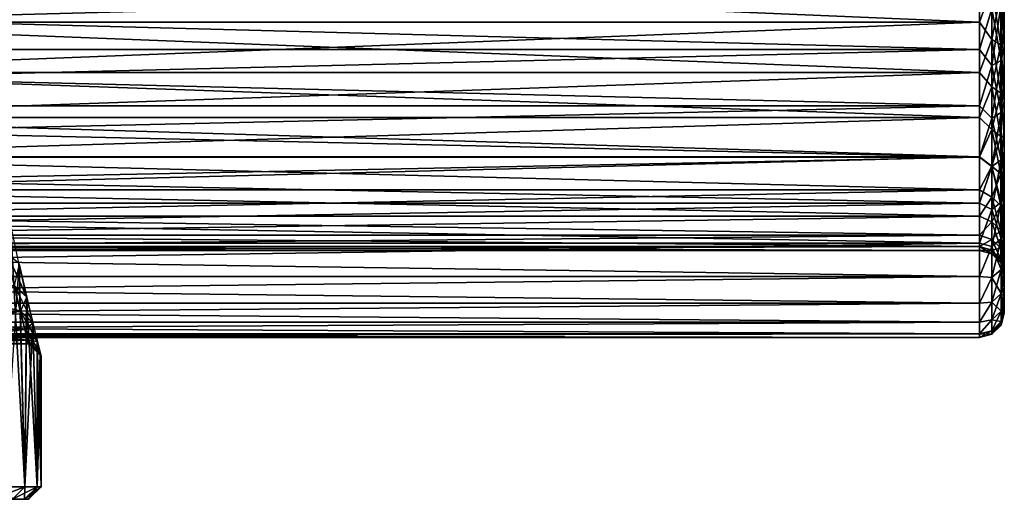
# Model space of a CAD drawing. Header units: millimetres. Extents: x -56 to 60, y -2 to 74.
# Tile 204 of 256: x 44.16 to 60, y 6.5 to 14.21. Entities that reach past the tile are written whole.
import ezdxf

# ---------------------------------------------------------------- set-up
doc = ezdxf.new("R2010")
doc.units = ezdxf.units.MM
doc.header["$LTSCALE"] = 127.314815
for name, color, linetype in [('144', 7, 'CONTINUOUS'), ('148', 7, 'CONTINUOUS'), ('150', 7, 'CONTINUOUS'), ('151', 7, 'CONTINUOUS'), ('152', 7, 'CONTINUOUS'), ('173', 7, 'CONTINUOUS'), ('175', 7, 'CONTINUOUS'), ('176', 7, 'CONTINUOUS'), ('54', 7, 'CONTINUOUS'), ('55', 7, 'CONTINUOUS'), ('62', 7, 'CONTINUOUS'), ('74', 7, 'CONTINUOUS'), ('75', 7, 'CONTINUOUS'), ('88', 7, 'CONTINUOUS'), ('89', 7, 'CONTINUOUS'), ('90', 7, 'CONTINUOUS'), ('91', 7, 'CONTINUOUS')]:
    doc.layers.add(name, color=color, linetype=linetype)

msp = doc.modelspace()

# ---------------------------------------------------------------- linework, layer by layer
at = {"layer": '144', "color": 7, "linetype": 'CONTINUOUS', "true_color": 0x96918c}
for points in [[(44.234, 6.5, 2.405), (44.04, 6.5, 4.793), (42.44, 6.5, 4.701), (44.234, 6.5, 2.405)], [(42.634, 6.5, 2.36), (44.234, 6.5, 2.405), (42.44, 6.5, 4.701), (42.634, 6.5, 2.36)], [(44.04, 6.5, -4.793), (44.234, 6.5, -2.405), (42.44, 6.5, -4.701), (44.04, 6.5, -4.793)], [(42.44, 6.5, -4.701), (44.234, 6.5, -2.405), (42.634, 6.5, -2.36), (42.44, 6.5, -4.701)], [(42.7, 6.5), (44.234, 6.5, 2.405), (42.634, 6.5, 2.36), (42.7, 6.5)], [(44.234, 6.5, -2.405), (44.3, 6.5), (42.634, 6.5, -2.36), (44.234, 6.5, -2.405)], [(42.634, 6.5, -2.36), (44.3, 6.5), (42.7, 6.5), (42.634, 6.5, -2.36)], [(44.3, 6.5), (44.234, 6.5, 2.405), (42.7, 6.5), (44.3, 6.5)]]:
    msp.add_3dface(points, dxfattribs=at)
at = {"layer": '148', "color": 7, "linetype": 'CONTINUOUS', "true_color": 0x96918c}
for points in [[(43.914, 6.7, 7.199), (44.239, 6.7, 4.811), (44.006, 10.94, 6.613), (43.914, 6.7, 7.199)], [(44.006, 10.94, 6.613), (44.239, 6.7, 4.811), (44.144, 10.296, 5.616), (44.006, 10.94, 6.613)], [(44.144, 10.296, 5.616), (44.239, 6.7, 4.811), (44.266, 9.76, 4.556), (44.144, 10.296, 5.616)], [(44.239, 6.7, 4.811), (44.435, 6.7, 2.409), (44.266, 9.76, 4.556), (44.239, 6.7, 4.811)], [(44.266, 9.76, 4.556), (44.435, 6.7, 2.409), (44.366, 9.341, 3.453), (44.266, 9.76, 4.556)], [(44.366, 9.341, 3.453), (44.435, 6.7, 2.409), (44.44, 9.04, 2.314), (44.366, 9.341, 3.453)], [(44.435, 6.7, 2.409), (44.5, 6.7), (44.44, 9.04, 2.314), (44.435, 6.7, 2.409)], [(44.44, 9.04, 2.314), (44.5, 6.7), (44.485, 8.86, 1.165), (44.44, 9.04, 2.314)], [(44.485, 8.86, 1.165), (44.5, 6.7), (44.5, 8.8), (44.485, 8.86, 1.165)]]:
    msp.add_3dface(points, dxfattribs=at)
at = {"layer": '150', "color": 7, "linetype": 'CONTINUOUS', "true_color": 0x96918c}
for points in [[(44.239, 6.7, -4.811), (43.914, 6.7, -7.199), (44.147, 10.284, -5.596), (44.239, 6.7, -4.811)], [(44.269, 9.75, -4.533), (44.239, 6.7, -4.811), (44.147, 10.284, -5.596), (44.269, 9.75, -4.533)], [(44.368, 9.333, -3.429), (44.239, 6.7, -4.811), (44.269, 9.75, -4.533), (44.368, 9.333, -3.429)], [(44.435, 6.7, -2.409), (44.239, 6.7, -4.811), (44.368, 9.333, -3.429), (44.435, 6.7, -2.409)], [(44.441, 9.035, -2.292), (44.435, 6.7, -2.409), (44.368, 9.333, -3.429), (44.441, 9.035, -2.292)], [(44.485, 8.858, -1.151), (44.435, 6.7, -2.409), (44.441, 9.035, -2.292), (44.485, 8.858, -1.151)], [(44.5, 8.8), (44.435, 6.7, -2.409), (44.485, 8.858, -1.151), (44.5, 8.8)], [(44.5, 8.8), (44.5, 6.7), (44.435, 6.7, -2.409), (44.5, 8.8)]]:
    msp.add_3dface(points, dxfattribs=at)
at = {"layer": '151', "color": 7, "linetype": 'CONTINUOUS', "true_color": 0x96918c}
for points in [[(44.04, 6.5, 4.793), (44.239, 6.7, 4.811), (43.914, 6.7, 7.199), (44.04, 6.5, 4.793)], [(44.04, 6.5, 4.793), (44.234, 6.5, 2.405), (44.239, 6.7, 4.811), (44.04, 6.5, 4.793)], [(44.234, 6.5, 2.405), (44.3, 6.5), (44.435, 6.7, 2.409), (44.234, 6.5, 2.405)], [(44.234, 6.5, 2.405), (44.435, 6.7, 2.409), (44.239, 6.7, 4.811), (44.234, 6.5, 2.405)], [(44.3, 6.5), (44.5, 6.7), (44.435, 6.7, 2.409), (44.3, 6.5)]]:
    msp.add_3dface(points, dxfattribs=at)
at = {"layer": '152', "color": 7, "linetype": 'CONTINUOUS', "true_color": 0x96918c}
for points in [[(44.04, 6.5, -4.793), (43.717, 6.5, -7.165), (44.239, 6.7, -4.811), (44.04, 6.5, -4.793)], [(43.717, 6.5, -7.165), (43.914, 6.7, -7.199), (44.239, 6.7, -4.811), (43.717, 6.5, -7.165)], [(44.234, 6.5, -2.405), (44.04, 6.5, -4.793), (44.435, 6.7, -2.409), (44.234, 6.5, -2.405)], [(44.04, 6.5, -4.793), (44.239, 6.7, -4.811), (44.435, 6.7, -2.409), (44.04, 6.5, -4.793)], [(44.3, 6.5), (44.234, 6.5, -2.405), (44.5, 6.7), (44.3, 6.5)], [(44.5, 6.7), (44.234, 6.5, -2.405), (44.435, 6.7, -2.409), (44.5, 6.7)]]:
    msp.add_3dface(points, dxfattribs=at)
at = {"layer": '173', "color": 7, "linetype": 'CONTINUOUS', "true_color": 0x96918c}
for points in [[(44.067, 9.943, 4.456), (44.166, 9.531, 3.376), (42.463, 9.924, 4.412), (44.067, 9.943, 4.456)], [(42.463, 9.924, 4.412), (44.166, 9.531, 3.376), (42.564, 9.518, 3.335), (42.463, 9.924, 4.412)], [(44.168, 9.523, -3.352), (44.07, 9.933, -4.433), (42.562, 9.525, -3.358), (44.168, 9.523, -3.352)], [(42.639, 9.233, -2.251), (44.168, 9.523, -3.352), (42.562, 9.525, -3.358), (42.639, 9.233, -2.251)], [(44.166, 9.531, 3.376), (44.24, 9.235, 2.263), (42.564, 9.518, 3.335), (44.166, 9.531, 3.376)], [(42.564, 9.518, 3.335), (44.24, 9.235, 2.263), (42.64, 9.228, 2.229), (42.564, 9.518, 3.335)], [(44.241, 9.231, -2.242), (44.168, 9.523, -3.352), (42.639, 9.233, -2.251), (44.241, 9.231, -2.242)], [(42.684, 9.058, -1.127), (44.241, 9.231, -2.242), (42.639, 9.233, -2.251), (42.684, 9.058, -1.127)], [(44.24, 9.235, 2.263), (44.284, 9.059, 1.134), (42.64, 9.228, 2.229), (44.24, 9.235, 2.263)], [(42.64, 9.228, 2.229), (44.284, 9.059, 1.134), (42.685, 9.057, 1.114), (42.64, 9.228, 2.229)], [(44.285, 9.057, -1.12), (44.241, 9.231, -2.242), (42.684, 9.058, -1.127), (44.285, 9.057, -1.12)], [(42.7, 9), (44.285, 9.057, -1.12), (42.684, 9.058, -1.127), (42.7, 9)], [(44.284, 9.059, 1.134), (44.3, 9), (42.685, 9.057, 1.114), (44.284, 9.059, 1.134)], [(42.685, 9.057, 1.114), (44.3, 9), (42.7, 9), (42.685, 9.057, 1.114)], [(44.3, 9), (44.285, 9.057, -1.12), (42.7, 9), (44.3, 9)]]:
    msp.add_3dface(points, dxfattribs=at)
at = {"layer": '175', "color": 7, "linetype": 'CONTINUOUS', "true_color": 0x96918c}
for points in [[(44.144, 10.296, 5.616), (44.266, 9.76, 4.556), (43.945, 10.468, 5.49), (44.144, 10.296, 5.616)], [(44.266, 9.76, 4.556), (44.067, 9.943, 4.456), (43.945, 10.468, 5.49), (44.266, 9.76, 4.556)], [(44.266, 9.76, 4.556), (44.366, 9.341, 3.453), (44.067, 9.943, 4.456), (44.266, 9.76, 4.556)], [(44.366, 9.341, 3.453), (44.166, 9.531, 3.376), (44.067, 9.943, 4.456), (44.366, 9.341, 3.453)], [(44.366, 9.341, 3.453), (44.44, 9.04, 2.314), (44.166, 9.531, 3.376), (44.366, 9.341, 3.453)], [(44.44, 9.04, 2.314), (44.24, 9.235, 2.263), (44.166, 9.531, 3.376), (44.44, 9.04, 2.314)], [(44.44, 9.04, 2.314), (44.485, 8.86, 1.165), (44.24, 9.235, 2.263), (44.44, 9.04, 2.314)], [(44.485, 8.86, 1.165), (44.284, 9.059, 1.134), (44.24, 9.235, 2.263), (44.485, 8.86, 1.165)], [(44.485, 8.86, 1.165), (44.5, 8.8), (44.284, 9.059, 1.134), (44.485, 8.86, 1.165)], [(44.5, 8.8), (44.3, 9), (44.284, 9.059, 1.134), (44.5, 8.8)]]:
    msp.add_3dface(points, dxfattribs=at)
at = {"layer": '176', "color": 7, "linetype": 'CONTINUOUS', "true_color": 0x96918c}
for points in [[(44.269, 9.75, -4.533), (44.147, 10.284, -5.596), (44.07, 9.933, -4.433), (44.269, 9.75, -4.533)], [(44.269, 9.75, -4.533), (44.07, 9.933, -4.433), (44.168, 9.523, -3.352), (44.269, 9.75, -4.533)], [(44.368, 9.333, -3.429), (44.269, 9.75, -4.533), (44.168, 9.523, -3.352), (44.368, 9.333, -3.429)], [(44.368, 9.333, -3.429), (44.168, 9.523, -3.352), (44.241, 9.231, -2.242), (44.368, 9.333, -3.429)], [(44.441, 9.035, -2.292), (44.368, 9.333, -3.429), (44.241, 9.231, -2.242), (44.441, 9.035, -2.292)], [(44.441, 9.035, -2.292), (44.241, 9.231, -2.242), (44.285, 9.057, -1.12), (44.441, 9.035, -2.292)], [(44.485, 8.858, -1.151), (44.441, 9.035, -2.292), (44.285, 9.057, -1.12), (44.485, 8.858, -1.151)], [(44.485, 8.858, -1.151), (44.285, 9.057, -1.12), (44.3, 9), (44.485, 8.858, -1.151)], [(44.5, 8.8), (44.485, 8.858, -1.151), (44.3, 9), (44.5, 8.8)]]:
    msp.add_3dface(points, dxfattribs=at)
at = {"layer": '54', "color": 7, "linetype": 'CONTINUOUS', "true_color": 0x96918c}
for points in [[(60, 14.25, 8.227), (60, 13.779, 7.937), (60, 15.844, 8.321), (60, 14.25, 8.227)], [(60, 15.844, 8.321), (60, 13.779, 7.937), (60, 14.864, 7.881), (60, 15.844, 8.321)], [(60, 13.779, 7.937), (60, 13.327, 7.62), (60, 14.864, 7.881), (60, 13.779, 7.937)], [(60, 14.864, 7.881), (60, 13.327, 7.62), (60, 13.945, 7.325), (60, 14.864, 7.881)], [(60, 13.779, -7.937), (60, 14.25, -8.227), (60, 14.864, -7.88), (60, 13.779, -7.937)], [(60, 13.327, -7.62), (60, 13.779, -7.937), (60, 14.864, -7.88), (60, 13.327, -7.62)], [(60, 13.945, -7.325), (60, 13.327, -7.62), (60, 14.864, -7.88), (60, 13.945, -7.325)], [(60, 12.894, 7.277), (60, 12.48, 6.91), (60, 13.945, 7.325), (60, 12.894, 7.277)], [(60, 13.945, 7.325), (60, 12.48, 6.91), (60, 13.098, 6.661), (60, 13.945, 7.325)], [(60, 13.327, 7.62), (60, 12.894, 7.277), (60, 13.945, 7.325), (60, 13.327, 7.62)], [(60, 12.894, -7.277), (60, 13.327, -7.62), (60, 13.945, -7.325), (60, 12.894, -7.277)], [(60, 13.098, -6.661), (60, 12.894, -7.277), (60, 13.945, -7.325), (60, 13.098, -6.661)], [(60, 12.09, 6.52), (60, 11.722, 6.106), (60, 13.098, 6.661), (60, 12.09, 6.52)], [(60, 13.098, 6.661), (60, 11.722, 6.106), (60, 12.338, 5.901), (60, 13.098, 6.661)], [(60, 12.48, 6.91), (60, 12.09, 6.52), (60, 13.098, 6.661), (60, 12.48, 6.91)], [(60, 12.48, -6.909), (60, 12.894, -7.277), (60, 13.098, -6.661), (60, 12.48, -6.909)], [(60, 12.09, -6.519), (60, 12.48, -6.909), (60, 13.098, -6.661), (60, 12.09, -6.519)], [(60, 12.338, -5.901), (60, 12.09, -6.519), (60, 13.098, -6.661), (60, 12.338, -5.901)], [(60, 11.379, 5.673), (60, 11.063, 5.22), (60, 12.338, 5.901), (60, 11.379, 5.673)], [(60, 12.338, 5.901), (60, 11.063, 5.22), (60, 11.676, 5.056), (60, 12.338, 5.901)], [(60, 11.722, 6.106), (60, 11.379, 5.673), (60, 12.338, 5.901), (60, 11.722, 6.106)], [(60, 11.722, -6.106), (60, 12.09, -6.519), (60, 12.338, -5.901), (60, 11.722, -6.106)], [(60, 11.379, -5.672), (60, 11.722, -6.106), (60, 12.338, -5.901), (60, 11.379, -5.672)], [(60, 11.676, -5.056), (60, 11.379, -5.672), (60, 12.338, -5.901), (60, 11.676, -5.056)], [(60, 10.772, 4.749), (60, 10.51, 4.263), (60, 11.676, 5.056), (60, 10.772, 4.749)], [(60, 11.676, 5.056), (60, 10.51, 4.263), (60, 11.119, 4.136), (60, 11.676, 5.056)], [(60, 11.063, 5.22), (60, 10.772, 4.749), (60, 11.676, 5.056), (60, 11.063, 5.22)], [(60, 11.063, -5.22), (60, 11.379, -5.672), (60, 11.676, -5.056), (60, 11.063, -5.22)], [(60, 10.772, -4.749), (60, 11.063, -5.22), (60, 11.676, -5.056), (60, 10.772, -4.749)], [(60, 11.119, -4.136), (60, 10.772, -4.749), (60, 11.676, -5.056), (60, 11.119, -4.136)], [(60, 10.277, 3.763), (60, 10.073, 3.248), (60, 11.119, 4.136), (60, 10.277, 3.763)], [(60, 11.119, 4.136), (60, 10.073, 3.248), (60, 10.678, 3.155), (60, 11.119, 4.136)], [(60, 10.51, 4.263), (60, 10.277, 3.763), (60, 11.119, 4.136), (60, 10.51, 4.263)], [(60, 10.51, -4.263), (60, 10.772, -4.749), (60, 11.119, -4.136), (60, 10.51, -4.263)], [(60, 10.277, -3.763), (60, 10.51, -4.263), (60, 11.119, -4.136), (60, 10.277, -3.763)], [(60, 10.678, -3.155), (60, 10.277, -3.763), (60, 11.119, -4.136), (60, 10.678, -3.155)], [(60, 9.899, 2.725), (60, 9.756, 2.19), (60, 10.678, 3.155), (60, 9.899, 2.725)], [(60, 10.678, 3.155), (60, 9.756, 2.19), (60, 10.359, 2.129), (60, 10.678, 3.155)], [(60, 10.073, 3.248), (60, 9.899, 2.725), (60, 10.678, 3.155), (60, 10.073, 3.248)], [(60, 10.073, -3.248), (60, 10.277, -3.763), (60, 10.678, -3.155), (60, 10.073, -3.248)], [(60, 9.899, -2.725), (60, 10.073, -3.248), (60, 10.678, -3.155), (60, 9.899, -2.725)], [(60, 10.359, -2.129), (60, 9.899, -2.725), (60, 10.678, -3.155), (60, 10.359, -2.129)], [(60, 9.644, 1.649), (60, 9.564, 1.104), (60, 10.359, 2.129), (60, 9.644, 1.649)], [(60, 10.359, 2.129), (60, 9.564, 1.104), (60, 10.165, 1.074), (60, 10.359, 2.129)], [(60, 9.756, 2.19), (60, 9.644, 1.649), (60, 10.359, 2.129), (60, 9.756, 2.19)], [(60, 9.756, -2.19), (60, 9.899, -2.725), (60, 10.359, -2.129), (60, 9.756, -2.19)], [(60, 9.644, -1.649), (60, 9.756, -2.19), (60, 10.359, -2.129), (60, 9.644, -1.649)], [(60, 10.165, -1.074), (60, 9.644, -1.649), (60, 10.359, -2.129), (60, 10.165, -1.074)], [(60, 9.516, 0.554), (60, 9.5), (60, 10.165, 1.074), (60, 9.516, 0.554)], [(60, 10.165, 1.074), (60, 9.5), (60, 10.1), (60, 10.165, 1.074)], [(60, 9.564, 1.104), (60, 9.516, 0.554), (60, 10.165, 1.074), (60, 9.564, 1.104)], [(60, 9.564, -1.104), (60, 9.644, -1.649), (60, 10.165, -1.074), (60, 9.564, -1.104)], [(60, 9.516, -0.554), (60, 9.564, -1.104), (60, 10.165, -1.074), (60, 9.516, -0.554)], [(60, 10.1), (60, 9.516, -0.554), (60, 10.165, -1.074), (60, 10.1)], [(60, 9.5), (60, 9.516, -0.554), (60, 10.1), (60, 9.5)]]:
    msp.add_3dface(points, dxfattribs=at)
at = {"layer": '55', "color": 7, "linetype": 'CONTINUOUS', "true_color": 0x96918c}
for points in [[(22.9, 14.705, 8.92), (22.9, 13.733, 8.383), (59.6, 14.705, 8.92), (22.9, 14.705, 8.92)], [(59.6, 14.705, 8.92), (22.9, 13.733, 8.383), (59.6, 13.733, 8.383), (59.6, 14.705, 8.92)], [(22.9, 13.733, 8.383), (22.9, 12.827, 7.74), (59.6, 13.733, 8.383), (22.9, 13.733, 8.383)], [(59.6, 13.733, 8.383), (22.9, 12.827, 7.74), (59.6, 12.827, 7.74), (59.6, 13.733, 8.383)], [(22.9, 12.827, 7.74), (22.9, 12, 7), (59.6, 12.827, 7.74), (22.9, 12.827, 7.74)], [(59.6, 12.827, 7.74), (22.9, 12, 7), (59.6, 12, 7), (59.6, 12.827, 7.74)], [(22.9, 12, 7), (22.9, 11.26, 6.173), (59.6, 12, 7), (22.9, 12, 7)], [(59.6, 12, 7), (22.9, 11.26, 6.173), (59.6, 11.26, 6.173), (59.6, 12, 7)], [(22.9, 11.26, 6.173), (22.9, 10.617, 5.267), (59.6, 11.26, 6.173), (22.9, 11.26, 6.173)], [(59.6, 11.26, 6.173), (22.9, 10.617, 5.267), (59.6, 10.617, 5.267), (59.6, 11.26, 6.173)], [(22.9, 10.617, 5.267), (22.9, 10.08, 4.295), (59.6, 10.617, 5.267), (22.9, 10.617, 5.267)], [(59.6, 10.617, 5.267), (22.9, 10.08, 4.295), (59.6, 10.08, 4.295), (59.6, 10.617, 5.267)], [(22.9, 10.08, 4.295), (22.9, 9.656, 3.27), (59.6, 10.08, 4.295), (22.9, 10.08, 4.295)], [(59.6, 10.08, 4.295), (22.9, 9.656, 3.27), (59.6, 9.656, 3.27), (59.6, 10.08, 4.295)], [(22.9, 9.656, 3.27), (22.9, 9.348, 2.203), (59.6, 9.656, 3.27), (22.9, 9.656, 3.27)], [(59.6, 9.656, 3.27), (22.9, 9.348, 2.203), (59.6, 9.348, 2.203), (59.6, 9.656, 3.27)], [(22.9, 9.348, 2.203), (22.9, 9.162, 1.108), (59.6, 9.348, 2.203), (22.9, 9.348, 2.203)], [(59.6, 9.348, 2.203), (22.9, 9.162, 1.108), (59.6, 9.162, 1.108), (59.6, 9.348, 2.203)], [(22.9, 9.1), (59.6, 9.1), (59.6, 9.162, 1.108), (22.9, 9.1)], [(22.9, 9.162, 1.108), (22.9, 9.1), (59.6, 9.162, 1.108), (22.9, 9.162, 1.108)]]:
    msp.add_3dface(points, dxfattribs=at)
at = {"layer": '62', "color": 7, "linetype": 'CONTINUOUS', "true_color": 0x96918c}
for points in [[(22.9, 13.733, -8.383), (22.9, 14.705, -8.92), (59.6, 13.733, -8.383), (22.9, 13.733, -8.383)], [(59.6, 13.733, -8.383), (22.9, 14.705, -8.92), (59.6, 14.705, -8.92), (59.6, 13.733, -8.383)], [(22.9, 12.827, -7.74), (22.9, 13.733, -8.383), (59.6, 12.827, -7.74), (22.9, 12.827, -7.74)], [(59.6, 12.827, -7.74), (22.9, 13.733, -8.383), (59.6, 13.733, -8.383), (59.6, 12.827, -7.74)], [(22.9, 12, -7), (22.9, 12.827, -7.74), (59.6, 12, -7), (22.9, 12, -7)], [(59.6, 12, -7), (22.9, 12.827, -7.74), (59.6, 12.827, -7.74), (59.6, 12, -7)], [(22.9, 11.26, -6.173), (22.9, 12, -7), (59.6, 11.26, -6.173), (22.9, 11.26, -6.173)], [(59.6, 11.26, -6.173), (22.9, 12, -7), (59.6, 12, -7), (59.6, 11.26, -6.173)], [(22.9, 10.617, -5.267), (22.9, 11.26, -6.173), (59.6, 10.617, -5.267), (22.9, 10.617, -5.267)], [(59.6, 10.617, -5.267), (22.9, 11.26, -6.173), (59.6, 11.26, -6.173), (59.6, 10.617, -5.267)], [(22.9, 10.08, -4.295), (22.9, 10.617, -5.267), (59.6, 10.08, -4.295), (22.9, 10.08, -4.295)], [(59.6, 10.08, -4.295), (22.9, 10.617, -5.267), (59.6, 10.617, -5.267), (59.6, 10.08, -4.295)], [(22.9, 9.656, -3.27), (22.9, 10.08, -4.295), (59.6, 9.656, -3.27), (22.9, 9.656, -3.27)], [(59.6, 9.656, -3.27), (22.9, 10.08, -4.295), (59.6, 10.08, -4.295), (59.6, 9.656, -3.27)], [(22.9, 9.348, -2.203), (22.9, 9.656, -3.27), (59.6, 9.348, -2.203), (22.9, 9.348, -2.203)], [(59.6, 9.348, -2.203), (22.9, 9.656, -3.27), (59.6, 9.656, -3.27), (59.6, 9.348, -2.203)], [(22.9, 9.162, -1.108), (22.9, 9.348, -2.203), (59.6, 9.162, -1.108), (22.9, 9.162, -1.108)], [(59.6, 9.162, -1.108), (22.9, 9.348, -2.203), (59.6, 9.348, -2.203), (59.6, 9.162, -1.108)], [(59.6, 9.1), (22.9, 9.1), (22.9, 9.162, -1.108), (59.6, 9.1)], [(59.6, 9.1), (22.9, 9.162, -1.108), (59.6, 9.162, -1.108), (59.6, 9.1)]]:
    msp.add_3dface(points, dxfattribs=at)
at = {"layer": '74', "color": 7, "linetype": 'CONTINUOUS', "true_color": 0x96918c}
for points in [[(59.6, 13.733, -8.383), (59.6, 14.705, -8.92), (59.8, 14.388, -8.699), (59.6, 13.733, -8.383)], [(59.947, 13.557, -8.028), (59.8, 14.388, -8.699), (59.947, 14.457, -8.57), (59.947, 13.557, -8.028)], [(60, 14.25, -8.227), (60, 13.779, -7.937), (59.947, 14.457, -8.57), (60, 14.25, -8.227)], [(60, 13.779, -7.937), (59.947, 13.557, -8.028), (59.947, 14.457, -8.57), (60, 13.779, -7.937)], [(59.8, 13.474, -8.15), (59.6, 13.733, -8.383), (59.8, 14.388, -8.699), (59.8, 13.474, -8.15)], [(59.8, 13.474, -8.15), (59.8, 14.388, -8.699), (59.947, 13.557, -8.028), (59.8, 13.474, -8.15)], [(59.6, 12.827, -7.74), (59.6, 13.733, -8.383), (59.8, 13.474, -8.15), (59.6, 12.827, -7.74)], [(60, 13.779, -7.937), (60, 13.327, -7.62), (59.947, 13.557, -8.028), (60, 13.779, -7.937)], [(59.8, 12.626, -7.505), (59.6, 12.827, -7.74), (59.8, 13.474, -8.15), (59.8, 12.626, -7.505)], [(59.947, 12.72, -7.393), (59.8, 13.474, -8.15), (59.947, 13.557, -8.028), (59.947, 12.72, -7.393)], [(59.8, 12.626, -7.505), (59.8, 13.474, -8.15), (59.947, 12.72, -7.393), (59.8, 12.626, -7.505)], [(60, 13.327, -7.62), (60, 12.894, -7.277), (59.947, 13.557, -8.028), (60, 13.327, -7.62)], [(60, 12.894, -7.277), (59.947, 12.72, -7.393), (59.947, 13.557, -8.028), (60, 12.894, -7.277)], [(60, 12.894, -7.277), (60, 12.48, -6.909), (59.947, 12.72, -7.393), (60, 12.894, -7.277)], [(59.6, 12, -7), (59.6, 12.827, -7.74), (59.8, 12.626, -7.505), (59.6, 12, -7)], [(59.947, 11.958, -6.671), (59.8, 12.626, -7.505), (59.947, 12.72, -7.393), (59.947, 11.958, -6.671)], [(60, 12.48, -6.909), (59.947, 11.958, -6.671), (59.947, 12.72, -7.393), (60, 12.48, -6.909)], [(59.8, 11.852, -6.771), (59.6, 12, -7), (59.8, 12.626, -7.505), (59.8, 11.852, -6.771)], [(59.8, 11.852, -6.771), (59.8, 12.626, -7.505), (59.947, 11.958, -6.671), (59.8, 11.852, -6.771)], [(60, 12.48, -6.909), (60, 12.09, -6.519), (59.947, 11.958, -6.671), (60, 12.48, -6.909)], [(60, 12.09, -6.519), (60, 11.722, -6.106), (59.947, 11.958, -6.671), (60, 12.09, -6.519)], [(59.6, 11.26, -6.173), (59.6, 12, -7), (59.8, 11.852, -6.771), (59.6, 11.26, -6.173)], [(59.947, 11.278, -5.87), (59.8, 11.852, -6.771), (59.947, 11.958, -6.671), (59.947, 11.278, -5.87)], [(60, 11.722, -6.106), (59.947, 11.278, -5.87), (59.947, 11.958, -6.671), (60, 11.722, -6.106)], [(59.8, 11.161, -5.959), (59.6, 11.26, -6.173), (59.8, 11.852, -6.771), (59.8, 11.161, -5.959)], [(59.8, 11.161, -5.959), (59.8, 11.852, -6.771), (59.947, 11.278, -5.87), (59.8, 11.161, -5.959)], [(60, 11.722, -6.106), (60, 11.379, -5.672), (59.947, 11.278, -5.87), (60, 11.722, -6.106)], [(59.6, 10.617, -5.267), (59.6, 11.26, -6.173), (59.8, 11.161, -5.959), (59.6, 10.617, -5.267)], [(59.947, 10.689, -5.001), (59.8, 11.161, -5.959), (59.947, 11.278, -5.87), (59.947, 10.689, -5.001)], [(60, 11.379, -5.672), (60, 11.063, -5.22), (59.947, 11.278, -5.87), (60, 11.379, -5.672)], [(60, 11.063, -5.22), (59.947, 10.689, -5.001), (59.947, 11.278, -5.87), (60, 11.063, -5.22)], [(59.8, 10.563, -5.076), (59.6, 10.617, -5.267), (59.8, 11.161, -5.959), (59.8, 10.563, -5.076)], [(59.8, 10.563, -5.076), (59.8, 11.161, -5.959), (59.947, 10.689, -5.001), (59.8, 10.563, -5.076)], [(60, 11.063, -5.22), (60, 10.772, -4.749), (59.947, 10.689, -5.001), (60, 11.063, -5.22)], [(59.6, 10.08, -4.295), (59.6, 10.617, -5.267), (59.8, 10.563, -5.076), (59.6, 10.08, -4.295)], [(59.947, 10.197, -4.073), (59.8, 10.563, -5.076), (59.947, 10.689, -5.001), (59.947, 10.197, -4.073)], [(60, 10.772, -4.749), (60, 10.51, -4.263), (59.947, 10.689, -5.001), (60, 10.772, -4.749)], [(60, 10.51, -4.263), (59.947, 10.197, -4.073), (59.947, 10.689, -5.001), (60, 10.51, -4.263)], [(59.8, 10.064, -4.134), (59.6, 10.08, -4.295), (59.8, 10.563, -5.076), (59.8, 10.064, -4.134)], [(59.8, 10.064, -4.134), (59.8, 10.563, -5.076), (59.947, 10.197, -4.073), (59.8, 10.064, -4.134)], [(60, 10.51, -4.263), (60, 10.277, -3.763), (59.947, 10.197, -4.073), (60, 10.51, -4.263)], [(59.947, 9.808, -3.097), (59.8, 10.064, -4.134), (59.947, 10.197, -4.073), (59.947, 9.808, -3.097)], [(60, 10.277, -3.763), (60, 10.073, -3.248), (59.947, 10.197, -4.073), (60, 10.277, -3.763)], [(60, 10.073, -3.248), (59.947, 9.808, -3.097), (59.947, 10.197, -4.073), (60, 10.073, -3.248)], [(59.6, 9.656, -3.27), (59.6, 10.08, -4.295), (59.8, 10.064, -4.134), (59.6, 9.656, -3.27)], [(59.8, 9.669, -3.144), (59.6, 9.656, -3.27), (59.8, 10.064, -4.134), (59.8, 9.669, -3.144)], [(59.8, 9.669, -3.144), (59.8, 10.064, -4.134), (59.947, 9.808, -3.097), (59.8, 9.669, -3.144)], [(60, 10.073, -3.248), (60, 9.899, -2.725), (59.947, 9.808, -3.097), (60, 10.073, -3.248)], [(60, 9.899, -2.725), (60, 9.756, -2.19), (59.947, 9.808, -3.097), (60, 9.899, -2.725)], [(59.6, 9.348, -2.203), (59.6, 9.656, -3.27), (59.8, 9.669, -3.144), (59.6, 9.348, -2.203)], [(59.8, 9.384, -2.117), (59.6, 9.348, -2.203), (59.8, 9.669, -3.144), (59.8, 9.384, -2.117)], [(59.947, 9.527, -2.085), (59.8, 9.669, -3.144), (59.947, 9.808, -3.097), (59.947, 9.527, -2.085)], [(59.8, 9.384, -2.117), (59.8, 9.669, -3.144), (59.947, 9.527, -2.085), (59.8, 9.384, -2.117)], [(60, 9.756, -2.19), (59.947, 9.527, -2.085), (59.947, 9.808, -3.097), (60, 9.756, -2.19)], [(60, 9.756, -2.19), (60, 9.644, -1.649), (59.947, 9.527, -2.085), (60, 9.756, -2.19)], [(59.947, 9.357, -1.049), (59.8, 9.384, -2.117), (59.947, 9.527, -2.085), (59.947, 9.357, -1.049)], [(60, 9.644, -1.649), (60, 9.564, -1.104), (59.947, 9.527, -2.085), (60, 9.644, -1.649)], [(60, 9.564, -1.104), (60, 9.516, -0.554), (59.947, 9.357, -1.049), (60, 9.564, -1.104)], [(60, 9.564, -1.104), (59.947, 9.357, -1.049), (59.947, 9.527, -2.085), (60, 9.564, -1.104)], [(60, 9.516, -0.554), (60, 9.5), (59.947, 9.357, -1.049), (60, 9.516, -0.554)], [(59.6, 9.162, -1.108), (59.6, 9.348, -2.203), (59.8, 9.384, -2.117), (59.6, 9.162, -1.108)], [(59.8, 9.211, -1.065), (59.6, 9.162, -1.108), (59.8, 9.384, -2.117), (59.8, 9.211, -1.065)], [(59.8, 9.211, -1.065), (59.8, 9.384, -2.117), (59.947, 9.357, -1.049), (59.8, 9.211, -1.065)], [(59.947, 9.3), (59.8, 9.211, -1.065), (59.947, 9.357, -1.049), (59.947, 9.3)], [(60, 9.5), (59.947, 9.3), (59.947, 9.357, -1.049), (60, 9.5)], [(59.8, 9.154), (59.6, 9.162, -1.108), (59.8, 9.211, -1.065), (59.8, 9.154)], [(59.947, 9.3), (59.8, 9.154), (59.8, 9.211, -1.065), (59.947, 9.3)], [(59.6, 9.1), (59.6, 9.162, -1.108), (59.8, 9.154), (59.6, 9.1)]]:
    msp.add_3dface(points, dxfattribs=at)
at = {"layer": '75', "color": 7, "linetype": 'CONTINUOUS', "true_color": 0x96918c}
for points in [[(59.6, 14.705, 8.92), (59.6, 13.733, 8.383), (59.8, 14.388, 8.699), (59.6, 14.705, 8.92)], [(59.8, 14.388, 8.699), (59.8, 13.474, 8.15), (59.947, 14.457, 8.57), (59.8, 14.388, 8.699)], [(59.947, 14.457, 8.57), (59.8, 13.474, 8.15), (59.947, 13.557, 8.028), (59.947, 14.457, 8.57)], [(60, 14.25, 8.227), (59.947, 14.457, 8.57), (59.947, 13.557, 8.028), (60, 14.25, 8.227)], [(59.8, 14.388, 8.699), (59.6, 13.733, 8.383), (59.8, 13.474, 8.15), (59.8, 14.388, 8.699)], [(60, 13.779, 7.937), (60, 14.25, 8.227), (59.947, 13.557, 8.028), (60, 13.779, 7.937)], [(59.6, 13.733, 8.383), (59.6, 12.827, 7.74), (59.8, 13.474, 8.15), (59.6, 13.733, 8.383)], [(60, 13.327, 7.62), (60, 13.779, 7.937), (59.947, 13.557, 8.028), (60, 13.327, 7.62)], [(59.8, 13.474, 8.15), (59.6, 12.827, 7.74), (59.8, 12.626, 7.505), (59.8, 13.474, 8.15)], [(59.8, 13.474, 8.15), (59.8, 12.626, 7.505), (59.947, 13.557, 8.028), (59.8, 13.474, 8.15)], [(59.947, 13.557, 8.028), (59.8, 12.626, 7.505), (59.947, 12.72, 7.393), (59.947, 13.557, 8.028)], [(60, 13.327, 7.62), (59.947, 13.557, 8.028), (59.947, 12.72, 7.393), (60, 13.327, 7.62)], [(60, 12.894, 7.277), (60, 13.327, 7.62), (59.947, 12.72, 7.393), (60, 12.894, 7.277)], [(60, 12.48, 6.91), (60, 12.894, 7.277), (59.947, 12.72, 7.393), (60, 12.48, 6.91)], [(59.6, 12.827, 7.74), (59.6, 12, 7), (59.8, 12.626, 7.505), (59.6, 12.827, 7.74)], [(59.8, 12.626, 7.505), (59.8, 11.852, 6.771), (59.947, 12.72, 7.393), (59.8, 12.626, 7.505)], [(59.947, 12.72, 7.393), (59.8, 11.852, 6.771), (59.947, 11.958, 6.671), (59.947, 12.72, 7.393)], [(60, 12.48, 6.91), (59.947, 12.72, 7.393), (59.947, 11.958, 6.671), (60, 12.48, 6.91)], [(59.8, 12.626, 7.505), (59.6, 12, 7), (59.8, 11.852, 6.771), (59.8, 12.626, 7.505)], [(60, 12.09, 6.52), (60, 12.48, 6.91), (59.947, 11.958, 6.671), (60, 12.09, 6.52)], [(60, 11.722, 6.106), (60, 12.09, 6.52), (59.947, 11.278, 5.87), (60, 11.722, 6.106)], [(60, 12.09, 6.52), (59.947, 11.958, 6.671), (59.947, 11.278, 5.87), (60, 12.09, 6.52)], [(59.6, 12, 7), (59.6, 11.26, 6.173), (59.8, 11.852, 6.771), (59.6, 12, 7)], [(59.8, 11.852, 6.771), (59.8, 11.161, 5.959), (59.947, 11.958, 6.671), (59.8, 11.852, 6.771)], [(59.947, 11.958, 6.671), (59.8, 11.161, 5.959), (59.947, 11.278, 5.87), (59.947, 11.958, 6.671)], [(59.8, 11.852, 6.771), (59.6, 11.26, 6.173), (59.8, 11.161, 5.959), (59.8, 11.852, 6.771)], [(60, 11.379, 5.673), (60, 11.722, 6.106), (59.947, 11.278, 5.87), (60, 11.379, 5.673)], [(59.6, 11.26, 6.173), (59.6, 10.617, 5.267), (59.8, 11.161, 5.959), (59.6, 11.26, 6.173)], [(59.8, 11.161, 5.959), (59.8, 10.563, 5.076), (59.947, 11.278, 5.87), (59.8, 11.161, 5.959)], [(59.947, 11.278, 5.87), (59.8, 10.563, 5.076), (59.947, 10.689, 5.001), (59.947, 11.278, 5.87)], [(60, 11.063, 5.22), (60, 11.379, 5.673), (59.947, 10.689, 5.001), (60, 11.063, 5.22)], [(60, 11.379, 5.673), (59.947, 11.278, 5.87), (59.947, 10.689, 5.001), (60, 11.379, 5.673)], [(59.8, 11.161, 5.959), (59.6, 10.617, 5.267), (59.8, 10.563, 5.076), (59.8, 11.161, 5.959)], [(60, 10.772, 4.749), (60, 11.063, 5.22), (59.947, 10.689, 5.001), (60, 10.772, 4.749)], [(59.6, 10.617, 5.267), (59.6, 10.08, 4.295), (59.8, 10.563, 5.076), (59.6, 10.617, 5.267)], [(59.8, 10.563, 5.076), (59.8, 10.064, 4.134), (59.947, 10.689, 5.001), (59.8, 10.563, 5.076)], [(59.947, 10.689, 5.001), (59.8, 10.064, 4.134), (59.947, 10.197, 4.073), (59.947, 10.689, 5.001)], [(60, 10.51, 4.263), (60, 10.772, 4.749), (59.947, 10.197, 4.073), (60, 10.51, 4.263)], [(60, 10.772, 4.749), (59.947, 10.689, 5.001), (59.947, 10.197, 4.073), (60, 10.772, 4.749)], [(59.8, 10.563, 5.076), (59.6, 10.08, 4.295), (59.8, 10.064, 4.134), (59.8, 10.563, 5.076)], [(60, 10.277, 3.763), (60, 10.51, 4.263), (59.947, 10.197, 4.073), (60, 10.277, 3.763)], [(59.8, 10.064, 4.134), (59.8, 9.669, 3.144), (59.947, 10.197, 4.073), (59.8, 10.064, 4.134)], [(59.947, 10.197, 4.073), (59.8, 9.669, 3.144), (59.947, 9.808, 3.097), (59.947, 10.197, 4.073)], [(60, 10.073, 3.248), (60, 10.277, 3.763), (59.947, 9.808, 3.097), (60, 10.073, 3.248)], [(60, 10.277, 3.763), (59.947, 10.197, 4.073), (59.947, 9.808, 3.097), (60, 10.277, 3.763)], [(59.6, 10.08, 4.295), (59.6, 9.656, 3.27), (59.8, 10.064, 4.134), (59.6, 10.08, 4.295)], [(59.8, 10.064, 4.134), (59.6, 9.656, 3.27), (59.8, 9.669, 3.144), (59.8, 10.064, 4.134)], [(60, 9.899, 2.725), (60, 10.073, 3.248), (59.947, 9.808, 3.097), (60, 9.899, 2.725)], [(60, 9.756, 2.19), (60, 9.899, 2.725), (59.947, 9.527, 2.085), (60, 9.756, 2.19)], [(60, 9.899, 2.725), (59.947, 9.808, 3.097), (59.947, 9.527, 2.085), (60, 9.899, 2.725)], [(59.6, 9.656, 3.27), (59.6, 9.348, 2.203), (59.8, 9.669, 3.144), (59.6, 9.656, 3.27)], [(59.8, 9.669, 3.144), (59.6, 9.348, 2.203), (59.8, 9.384, 2.117), (59.8, 9.669, 3.144)], [(59.8, 9.669, 3.144), (59.8, 9.384, 2.117), (59.947, 9.808, 3.097), (59.8, 9.669, 3.144)], [(59.947, 9.808, 3.097), (59.8, 9.384, 2.117), (59.947, 9.527, 2.085), (59.947, 9.808, 3.097)], [(60, 9.644, 1.649), (60, 9.756, 2.19), (59.947, 9.527, 2.085), (60, 9.644, 1.649)], [(59.8, 9.384, 2.117), (59.8, 9.211, 1.065), (59.947, 9.527, 2.085), (59.8, 9.384, 2.117)], [(59.947, 9.527, 2.085), (59.8, 9.211, 1.065), (59.947, 9.357, 1.049), (59.947, 9.527, 2.085)], [(60, 9.564, 1.104), (60, 9.644, 1.649), (59.947, 9.357, 1.049), (60, 9.564, 1.104)], [(60, 9.644, 1.649), (59.947, 9.527, 2.085), (59.947, 9.357, 1.049), (60, 9.644, 1.649)], [(60, 9.516, 0.554), (60, 9.564, 1.104), (59.947, 9.357, 1.049), (60, 9.516, 0.554)], [(60, 9.5), (60, 9.516, 0.554), (59.947, 9.3), (60, 9.5)], [(60, 9.516, 0.554), (59.947, 9.357, 1.049), (59.947, 9.3), (60, 9.516, 0.554)], [(59.6, 9.348, 2.203), (59.6, 9.162, 1.108), (59.8, 9.384, 2.117), (59.6, 9.348, 2.203)], [(59.8, 9.384, 2.117), (59.6, 9.162, 1.108), (59.8, 9.211, 1.065), (59.8, 9.384, 2.117)], [(59.8, 9.211, 1.065), (59.8, 9.154), (59.947, 9.357, 1.049), (59.8, 9.211, 1.065)], [(59.947, 9.357, 1.049), (59.8, 9.154), (59.947, 9.3), (59.947, 9.357, 1.049)], [(59.6, 9.162, 1.108), (59.6, 9.1), (59.8, 9.211, 1.065), (59.6, 9.162, 1.108)], [(59.8, 9.211, 1.065), (59.6, 9.1), (59.8, 9.154), (59.8, 9.211, 1.065)]]:
    msp.add_3dface(points, dxfattribs=at)
at = {"layer": '88', "color": 7, "linetype": 'CONTINUOUS', "true_color": 0x96918c}
for points in [[(38.799, 14.171, 6.995), (38.799, 15.05, 7.526), (59.6, 14.171, 6.995), (38.799, 14.171, 6.995)], [(59.6, 14.171, 6.995), (38.799, 15.05, 7.526), (59.6, 15.05, 7.526), (59.6, 14.171, 6.995)], [(38.799, 13.363, 6.362), (38.799, 14.171, 6.995), (59.6, 13.363, 6.362), (38.799, 13.363, 6.362)], [(59.6, 13.363, 6.362), (38.799, 14.171, 6.995), (59.6, 14.171, 6.995), (59.6, 13.363, 6.362)], [(38.799, 12.638, 5.637), (38.799, 13.363, 6.362), (59.6, 12.638, 5.637), (38.799, 12.638, 5.637)], [(59.6, 12.638, 5.637), (38.799, 13.363, 6.362), (59.6, 13.363, 6.362), (59.6, 12.638, 5.637)], [(38.799, 12.005, 4.829), (38.799, 12.638, 5.637), (59.6, 12.005, 4.829), (38.799, 12.005, 4.829)], [(59.6, 12.005, 4.829), (38.799, 12.638, 5.637), (59.6, 12.638, 5.637), (59.6, 12.005, 4.829)], [(38.799, 11.474, 3.95), (38.799, 12.005, 4.829), (59.6, 11.474, 3.95), (38.799, 11.474, 3.95)], [(59.6, 11.474, 3.95), (38.799, 12.005, 4.829), (59.6, 12.005, 4.829), (59.6, 11.474, 3.95)], [(38.799, 11.052, 3.014), (38.799, 11.474, 3.95), (59.6, 11.052, 3.014), (38.799, 11.052, 3.014)], [(59.6, 11.052, 3.014), (38.799, 11.474, 3.95), (59.6, 11.474, 3.95), (59.6, 11.052, 3.014)], [(38.799, 10.747, 2.034), (38.799, 11.052, 3.014), (59.6, 10.747, 2.034), (38.799, 10.747, 2.034)], [(59.6, 10.747, 2.034), (38.799, 11.052, 3.014), (59.6, 11.052, 3.014), (59.6, 10.747, 2.034)], [(38.799, 10.562, 1.025), (38.799, 10.747, 2.034), (59.6, 10.562, 1.025), (38.799, 10.562, 1.025)], [(59.6, 10.562, 1.025), (38.799, 10.747, 2.034), (59.6, 10.747, 2.034), (59.6, 10.562, 1.025)], [(38.799, 10.5), (38.799, 10.562, 1.025), (59.6, 10.5), (38.799, 10.5)], [(59.6, 10.5), (38.799, 10.562, 1.025), (59.6, 10.562, 1.025), (59.6, 10.5)]]:
    msp.add_3dface(points, dxfattribs=at)
at = {"layer": '89', "color": 7, "linetype": 'CONTINUOUS', "true_color": 0x96918c}
for points in [[(38.799, 15.05, -7.526), (38.799, 14.171, -6.995), (59.6, 15.05, -7.526), (38.799, 15.05, -7.526)], [(59.6, 15.05, -7.526), (38.799, 14.171, -6.995), (59.6, 14.171, -6.995), (59.6, 15.05, -7.526)], [(38.799, 14.171, -6.995), (38.799, 13.363, -6.362), (59.6, 14.171, -6.995), (38.799, 14.171, -6.995)], [(59.6, 14.171, -6.995), (38.799, 13.363, -6.362), (59.6, 13.363, -6.362), (59.6, 14.171, -6.995)], [(38.799, 13.363, -6.362), (38.799, 12.638, -5.637), (59.6, 13.363, -6.362), (38.799, 13.363, -6.362)], [(59.6, 13.363, -6.362), (38.799, 12.638, -5.637), (59.6, 12.638, -5.637), (59.6, 13.363, -6.362)], [(38.799, 12.638, -5.637), (38.799, 12.005, -4.829), (59.6, 12.638, -5.637), (38.799, 12.638, -5.637)], [(59.6, 12.638, -5.637), (38.799, 12.005, -4.829), (59.6, 12.005, -4.829), (59.6, 12.638, -5.637)], [(38.799, 12.005, -4.829), (38.799, 11.474, -3.95), (59.6, 12.005, -4.829), (38.799, 12.005, -4.829)], [(59.6, 12.005, -4.829), (38.799, 11.474, -3.95), (59.6, 11.474, -3.95), (59.6, 12.005, -4.829)], [(38.799, 11.474, -3.95), (38.799, 11.052, -3.014), (59.6, 11.474, -3.95), (38.799, 11.474, -3.95)], [(59.6, 11.474, -3.95), (38.799, 11.052, -3.014), (59.6, 11.052, -3.014), (59.6, 11.474, -3.95)], [(38.799, 11.052, -3.014), (38.799, 10.747, -2.034), (59.6, 11.052, -3.014), (38.799, 11.052, -3.014)], [(59.6, 11.052, -3.014), (38.799, 10.747, -2.034), (59.6, 10.747, -2.034), (59.6, 11.052, -3.014)], [(38.799, 10.747, -2.034), (38.799, 10.562, -1.025), (59.6, 10.747, -2.034), (38.799, 10.747, -2.034)], [(59.6, 10.747, -2.034), (38.799, 10.562, -1.025), (59.6, 10.562, -1.025), (59.6, 10.747, -2.034)], [(38.799, 10.5), (59.6, 10.5), (59.6, 10.562, -1.025), (38.799, 10.5)], [(38.799, 10.562, -1.025), (38.799, 10.5), (59.6, 10.562, -1.025), (38.799, 10.562, -1.025)]]:
    msp.add_3dface(points, dxfattribs=at)
at = {"layer": '90', "color": 7, "linetype": 'CONTINUOUS', "true_color": 0x96918c}
for points in [[(59.6, 14.171, 6.995), (59.6, 15.05, 7.526), (59.8, 14.723, 7.408), (59.6, 14.171, 6.995)], [(60, 14.864, 7.881), (60, 13.945, 7.325), (59.946, 14.65, 7.534), (60, 14.864, 7.881)], [(59.6, 14.171, 6.995), (59.8, 14.723, 7.408), (59.8, 13.892, 6.861), (59.6, 14.171, 6.995)], [(59.946, 14.65, 7.534), (59.946, 13.805, 6.978), (59.8, 14.723, 7.408), (59.946, 14.65, 7.534)], [(59.8, 14.723, 7.408), (59.946, 13.805, 6.978), (59.8, 13.892, 6.861), (59.8, 14.723, 7.408)], [(59.946, 14.65, 7.534), (60, 13.945, 7.325), (59.946, 13.805, 6.978), (59.946, 14.65, 7.534)], [(59.6, 13.363, 6.362), (59.6, 14.171, 6.995), (59.8, 13.892, 6.861), (59.6, 13.363, 6.362)], [(60, 13.945, 7.325), (60, 13.098, 6.661), (59.946, 13.805, 6.978), (60, 13.945, 7.325)], [(59.6, 13.363, 6.362), (59.8, 13.892, 6.861), (59.8, 13.13, 6.222), (59.6, 13.363, 6.362)], [(59.946, 13.805, 6.978), (59.946, 13.03, 6.328), (59.8, 13.892, 6.861), (59.946, 13.805, 6.978)], [(59.8, 13.892, 6.861), (59.946, 13.03, 6.328), (59.8, 13.13, 6.222), (59.8, 13.892, 6.861)], [(59.946, 13.805, 6.978), (60, 13.098, 6.661), (59.946, 13.03, 6.328), (59.946, 13.805, 6.978)], [(59.6, 12.638, 5.637), (59.6, 13.363, 6.362), (59.8, 13.13, 6.222), (59.6, 12.638, 5.637)], [(59.6, 12.638, 5.637), (59.8, 13.13, 6.222), (59.8, 12.448, 5.498), (59.6, 12.638, 5.637)], [(59.946, 13.03, 6.328), (59.946, 12.335, 5.592), (59.8, 13.13, 6.222), (59.946, 13.03, 6.328)], [(59.8, 13.13, 6.222), (59.946, 12.335, 5.592), (59.8, 12.448, 5.498), (59.8, 13.13, 6.222)], [(60, 13.098, 6.661), (60, 12.338, 5.901), (59.946, 13.03, 6.328), (60, 13.098, 6.661)], [(59.946, 13.03, 6.328), (60, 12.338, 5.901), (59.946, 12.335, 5.592), (59.946, 13.03, 6.328)], [(59.6, 12.005, 4.829), (59.6, 12.638, 5.637), (59.8, 12.448, 5.498), (59.6, 12.005, 4.829)], [(59.6, 12.005, 4.829), (59.8, 12.448, 5.498), (59.8, 11.854, 4.7), (59.6, 12.005, 4.829)], [(59.946, 12.335, 5.592), (59.946, 11.731, 4.781), (59.8, 12.448, 5.498), (59.946, 12.335, 5.592)], [(59.8, 12.448, 5.498), (59.946, 11.731, 4.781), (59.8, 11.854, 4.7), (59.8, 12.448, 5.498)], [(60, 12.338, 5.901), (60, 11.676, 5.056), (59.946, 12.335, 5.592), (60, 12.338, 5.901)], [(59.946, 12.335, 5.592), (60, 11.676, 5.056), (59.946, 11.731, 4.781), (59.946, 12.335, 5.592)], [(59.6, 11.474, 3.95), (59.6, 12.005, 4.829), (59.8, 11.854, 4.7), (59.6, 11.474, 3.95)], [(59.6, 11.474, 3.95), (59.8, 11.854, 4.7), (59.8, 11.356, 3.839), (59.6, 11.474, 3.95)], [(59.946, 11.731, 4.781), (59.946, 11.225, 3.905), (59.8, 11.854, 4.7), (59.946, 11.731, 4.781)], [(59.8, 11.854, 4.7), (59.946, 11.225, 3.905), (59.8, 11.356, 3.839), (59.8, 11.854, 4.7)], [(60, 11.676, 5.056), (60, 11.119, 4.136), (59.946, 11.731, 4.781), (60, 11.676, 5.056)], [(59.946, 11.731, 4.781), (60, 11.119, 4.136), (59.946, 11.225, 3.905), (59.946, 11.731, 4.781)], [(59.6, 11.052, 3.014), (59.6, 11.474, 3.95), (59.8, 11.356, 3.839), (59.6, 11.052, 3.014)], [(59.6, 11.052, 3.014), (59.8, 11.356, 3.839), (59.8, 10.962, 2.925), (59.6, 11.052, 3.014)], [(59.946, 11.225, 3.905), (59.946, 10.825, 2.976), (59.8, 11.356, 3.839), (59.946, 11.225, 3.905)], [(59.8, 11.356, 3.839), (59.946, 10.825, 2.976), (59.8, 10.962, 2.925), (59.8, 11.356, 3.839)], [(60, 11.119, 4.136), (60, 10.678, 3.155), (59.946, 11.225, 3.905), (60, 11.119, 4.136)], [(59.946, 11.225, 3.905), (60, 10.678, 3.155), (59.946, 10.825, 2.976), (59.946, 11.225, 3.905)], [(59.6, 10.747, 2.034), (59.6, 11.052, 3.014), (59.8, 10.962, 2.925), (59.6, 10.747, 2.034)], [(59.6, 10.747, 2.034), (59.8, 10.962, 2.925), (59.8, 10.677, 1.973), (59.6, 10.747, 2.034)], [(59.946, 10.825, 2.976), (59.946, 10.535, 2.006), (59.8, 10.962, 2.925), (59.946, 10.825, 2.976)], [(59.8, 10.962, 2.925), (59.946, 10.535, 2.006), (59.8, 10.677, 1.973), (59.8, 10.962, 2.925)], [(60, 10.678, 3.155), (60, 10.359, 2.129), (59.946, 10.825, 2.976), (60, 10.678, 3.155)], [(59.946, 10.825, 2.976), (60, 10.359, 2.129), (59.946, 10.535, 2.006), (59.946, 10.825, 2.976)], [(59.6, 10.562, 1.025), (59.6, 10.747, 2.034), (59.8, 10.677, 1.973), (59.6, 10.562, 1.025)], [(59.6, 10.562, 1.025), (59.8, 10.677, 1.973), (59.8, 10.504, 0.993), (59.6, 10.562, 1.025)], [(59.946, 10.535, 2.006), (59.946, 10.359, 1.01), (59.8, 10.677, 1.973), (59.946, 10.535, 2.006)], [(59.8, 10.677, 1.973), (59.946, 10.359, 1.01), (59.8, 10.504, 0.993), (59.8, 10.677, 1.973)], [(59.6, 10.5), (59.6, 10.562, 1.025), (59.8, 10.447), (59.6, 10.5)], [(59.8, 10.447), (59.6, 10.562, 1.025), (59.8, 10.504, 0.993), (59.8, 10.447)], [(59.946, 10.3), (59.8, 10.447), (59.8, 10.504, 0.993), (59.946, 10.3)], [(59.946, 10.359, 1.01), (59.946, 10.3), (59.8, 10.504, 0.993), (59.946, 10.359, 1.01)], [(60, 10.359, 2.129), (60, 10.165, 1.074), (59.946, 10.535, 2.006), (60, 10.359, 2.129)], [(59.946, 10.535, 2.006), (60, 10.165, 1.074), (59.946, 10.359, 1.01), (59.946, 10.535, 2.006)], [(60, 10.165, 1.074), (60, 10.1), (59.946, 10.359, 1.01), (60, 10.165, 1.074)], [(60, 10.1), (59.946, 10.3), (59.946, 10.359, 1.01), (60, 10.1)]]:
    msp.add_3dface(points, dxfattribs=at)
at = {"layer": '91', "color": 7, "linetype": 'CONTINUOUS', "true_color": 0x96918c}
for points in [[(59.6, 15.05, -7.526), (59.6, 14.171, -6.995), (59.8, 14.723, -7.408), (59.6, 15.05, -7.526)], [(60, 13.945, -7.325), (60, 14.864, -7.88), (59.946, 14.65, -7.534), (60, 13.945, -7.325)], [(59.6, 14.171, -6.995), (59.8, 13.892, -6.861), (59.8, 14.723, -7.408), (59.6, 14.171, -6.995)], [(59.8, 13.892, -6.861), (59.946, 14.65, -7.534), (59.8, 14.723, -7.408), (59.8, 13.892, -6.861)], [(59.946, 13.805, -6.978), (59.946, 14.65, -7.534), (59.8, 13.892, -6.861), (59.946, 13.805, -6.978)], [(59.946, 13.805, -6.978), (60, 13.945, -7.325), (59.946, 14.65, -7.534), (59.946, 13.805, -6.978)], [(59.6, 14.171, -6.995), (59.6, 13.363, -6.362), (59.8, 13.892, -6.861), (59.6, 14.171, -6.995)], [(60, 13.098, -6.661), (60, 13.945, -7.325), (59.946, 13.805, -6.978), (60, 13.098, -6.661)], [(59.6, 13.363, -6.362), (59.8, 13.13, -6.222), (59.8, 13.892, -6.861), (59.6, 13.363, -6.362)], [(59.8, 13.13, -6.222), (59.946, 13.805, -6.978), (59.8, 13.892, -6.861), (59.8, 13.13, -6.222)], [(59.946, 13.03, -6.328), (59.946, 13.805, -6.978), (59.8, 13.13, -6.222), (59.946, 13.03, -6.328)], [(59.946, 13.03, -6.328), (60, 13.098, -6.661), (59.946, 13.805, -6.978), (59.946, 13.03, -6.328)], [(59.6, 13.363, -6.362), (59.6, 12.638, -5.637), (59.8, 13.13, -6.222), (59.6, 13.363, -6.362)], [(59.6, 12.638, -5.637), (59.8, 12.448, -5.498), (59.8, 13.13, -6.222), (59.6, 12.638, -5.637)], [(59.8, 12.448, -5.498), (59.946, 13.03, -6.328), (59.8, 13.13, -6.222), (59.8, 12.448, -5.498)], [(59.946, 12.335, -5.592), (59.946, 13.03, -6.328), (59.8, 12.448, -5.498), (59.946, 12.335, -5.592)], [(60, 12.338, -5.901), (60, 13.098, -6.661), (59.946, 13.03, -6.328), (60, 12.338, -5.901)], [(59.946, 12.335, -5.592), (60, 12.338, -5.901), (59.946, 13.03, -6.328), (59.946, 12.335, -5.592)], [(59.6, 12.638, -5.637), (59.6, 12.005, -4.829), (59.8, 12.448, -5.498), (59.6, 12.638, -5.637)], [(59.6, 12.005, -4.829), (59.8, 11.854, -4.7), (59.8, 12.448, -5.498), (59.6, 12.005, -4.829)], [(59.8, 11.854, -4.7), (59.946, 12.335, -5.592), (59.8, 12.448, -5.498), (59.8, 11.854, -4.7)], [(59.946, 11.731, -4.781), (59.946, 12.335, -5.592), (59.8, 11.854, -4.7), (59.946, 11.731, -4.781)], [(60, 11.676, -5.056), (60, 12.338, -5.901), (59.946, 12.335, -5.592), (60, 11.676, -5.056)], [(59.946, 11.731, -4.781), (60, 11.676, -5.056), (59.946, 12.335, -5.592), (59.946, 11.731, -4.781)], [(59.6, 12.005, -4.829), (59.6, 11.474, -3.95), (59.8, 11.854, -4.7), (59.6, 12.005, -4.829)], [(59.6, 11.474, -3.95), (59.8, 11.356, -3.839), (59.8, 11.854, -4.7), (59.6, 11.474, -3.95)], [(59.8, 11.356, -3.839), (59.946, 11.731, -4.781), (59.8, 11.854, -4.7), (59.8, 11.356, -3.839)], [(59.946, 11.225, -3.905), (59.946, 11.731, -4.781), (59.8, 11.356, -3.839), (59.946, 11.225, -3.905)], [(60, 11.119, -4.136), (60, 11.676, -5.056), (59.946, 11.731, -4.781), (60, 11.119, -4.136)], [(59.946, 11.225, -3.905), (60, 11.119, -4.136), (59.946, 11.731, -4.781), (59.946, 11.225, -3.905)], [(59.6, 11.474, -3.95), (59.6, 11.052, -3.014), (59.8, 11.356, -3.839), (59.6, 11.474, -3.95)], [(59.6, 11.052, -3.014), (59.8, 10.962, -2.925), (59.8, 11.356, -3.839), (59.6, 11.052, -3.014)], [(59.8, 10.962, -2.925), (59.946, 11.225, -3.905), (59.8, 11.356, -3.839), (59.8, 10.962, -2.925)], [(59.946, 10.825, -2.976), (59.946, 11.225, -3.905), (59.8, 10.962, -2.925), (59.946, 10.825, -2.976)], [(60, 10.678, -3.155), (60, 11.119, -4.136), (59.946, 11.225, -3.905), (60, 10.678, -3.155)], [(59.946, 10.825, -2.976), (60, 10.678, -3.155), (59.946, 11.225, -3.905), (59.946, 10.825, -2.976)], [(59.6, 11.052, -3.014), (59.6, 10.747, -2.034), (59.8, 10.962, -2.925), (59.6, 11.052, -3.014)], [(59.6, 10.747, -2.034), (59.8, 10.677, -1.973), (59.8, 10.962, -2.925), (59.6, 10.747, -2.034)], [(59.8, 10.677, -1.973), (59.946, 10.825, -2.976), (59.8, 10.962, -2.925), (59.8, 10.677, -1.973)], [(59.946, 10.535, -2.006), (59.946, 10.825, -2.976), (59.8, 10.677, -1.973), (59.946, 10.535, -2.006)], [(60, 10.359, -2.129), (60, 10.678, -3.155), (59.946, 10.825, -2.976), (60, 10.359, -2.129)], [(59.946, 10.535, -2.006), (60, 10.359, -2.129), (59.946, 10.825, -2.976), (59.946, 10.535, -2.006)], [(59.6, 10.747, -2.034), (59.6, 10.562, -1.025), (59.8, 10.677, -1.973), (59.6, 10.747, -2.034)], [(59.6, 10.562, -1.025), (59.8, 10.504, -0.993), (59.8, 10.677, -1.973), (59.6, 10.562, -1.025)], [(59.8, 10.504, -0.993), (59.946, 10.535, -2.006), (59.8, 10.677, -1.973), (59.8, 10.504, -0.993)], [(59.6, 10.562, -1.025), (59.6, 10.5), (59.8, 10.504, -0.993), (59.6, 10.562, -1.025)], [(59.6, 10.5), (59.8, 10.447), (59.8, 10.504, -0.993), (59.6, 10.5)], [(59.946, 10.359, -1.01), (59.946, 10.535, -2.006), (59.8, 10.504, -0.993), (59.946, 10.359, -1.01)], [(59.8, 10.447), (59.946, 10.359, -1.01), (59.8, 10.504, -0.993), (59.8, 10.447)], [(60, 10.165, -1.074), (60, 10.359, -2.129), (59.946, 10.535, -2.006), (60, 10.165, -1.074)], [(59.946, 10.359, -1.01), (60, 10.165, -1.074), (59.946, 10.535, -2.006), (59.946, 10.359, -1.01)], [(59.946, 10.3), (59.946, 10.359, -1.01), (59.8, 10.447), (59.946, 10.3)], [(59.946, 10.3), (60, 10.165, -1.074), (59.946, 10.359, -1.01), (59.946, 10.3)], [(60, 10.1), (60, 10.165, -1.074), (59.946, 10.3), (60, 10.1)]]:
    msp.add_3dface(points, dxfattribs=at)

doc.saveas('drawing.dxf')
